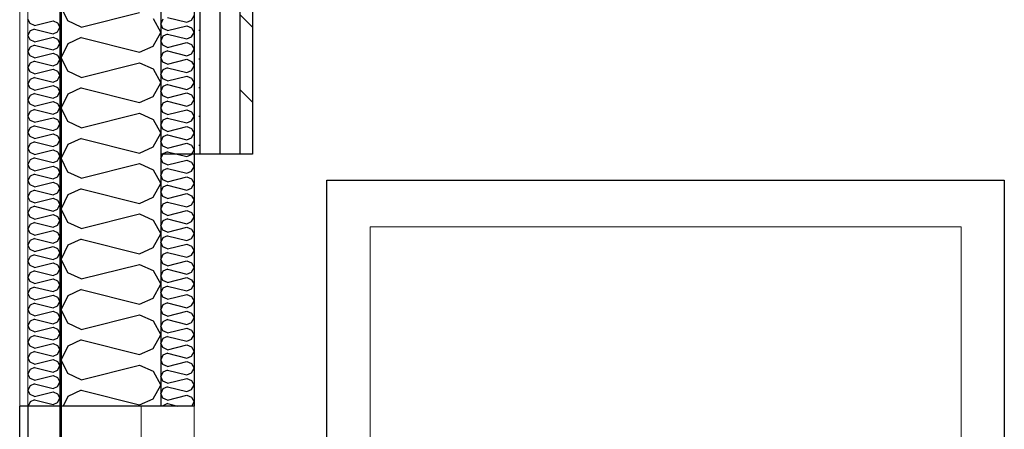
# Model space of a CAD drawing. Header units: millimetres. Extents: x -8544 to 51179, y -2070 to 13050.
# Tile 70 of 168: x 11954 to 13437, y 8925 to 9542. Entities that reach past the tile are written whole.
import ezdxf
from ezdxf.enums import TextEntityAlignment as Align

# ---------------------------------------------------------------- set-up
doc = ezdxf.new("R2010")
doc.units = ezdxf.units.MM
doc.header["$LTSCALE"] = 0.5
doc.header["$MEASUREMENT"] = 0
for name, pattern in [('Akselinje', [1500, 1000, -200, 100, -200]), ('PLINE', [0]), ('Wipeout_Contour', [2000, 0, -2000])]:
    doc.linetypes.add(name, pattern=pattern)
for name, color, linetype in [('0(Nye konstruksjoner)', 7, 'Continuous'), ('232- Ikke-bærende yttervegger', 7, 'Continuous'), ('232- Ikke-bærende yttervegger (Skravur)', 7, 'Continuous'), ('232- Ikke-bærende yttervegger (Skravur)(Nye konstruksjoner)', 7, 'Continuous'), ('232- Ikke-bærende yttervegger(Nye konstruksjoner)', 7, 'Continuous'), ('235- Utvendig kledning og overflate (Skravur)(Nye konstruksjoner)', 7, 'Continuous'), ('235- Utvendig kledning og overflate(Nye konstruksjoner)', 7, 'Continuous'), ('82-- Modullinjer', 7, 'Continuous')]:
    doc.layers.add(name, color=color, linetype=linetype)
for name, color, linetype, lineweight in [('234- Vinduer_ dører_ porter(Nye konstruksjoner)', 7, 'Continuous', 0), ('236- Innvendig kledning og overflate(Nye konstruksjoner)', 7, 'Continuous', 0), ('244- Vinduer_ dører_ foldevegger(Nye konstruksjoner)', 7, 'Continuous', 0)]:
    doc.layers.add(name, color=color, linetype=linetype, lineweight=lineweight)
doc.styles.add('GENERATED_STYLE_1', font='arial.ttf')

# ---------------------------------------------------------------- blocks, each defined once
blk = doc.blocks.new('*X8')
at = {"layer": '232- Ikke-bærende yttervegger (Skravur)', "linetype": 'PLINE'}
for p, q in [((12026.7, 9540), (12016.9, 9560.8)), ((12047.1, 9530.8), (12135, 9552.8)), ((12047.1, 9530.8), (12026.7, 9540)), ((12155.4, 9543.5), (12166.9, 9522.8)), ((12155.4, 9502.1), (12166.9, 9522.8)), ((12026.7, 9505.6), (12016.9, 9484.9)), ((12047.1, 9514.8), (12026.7, 9505.6)), ((12047.1, 9514.8), (12135, 9492.8)), ((12135, 9492.8), (12155.4, 9502.1)), ((12026.7, 9464.2), (12016.9, 9484.9)), ((12047.1, 9454.9), (12135, 9476.9)), ((12135, 9476.9), (12155.4, 9467.7)), ((12047.1, 9454.9), (12026.7, 9464.2)), ((12155.4, 9467.7), (12166.9, 9446.9)), ((12155.4, 9426.2), (12166.9, 9446.9)), ((12026.7, 9429.7), (12016.9, 9409)), ((12047.1, 9439), (12026.7, 9429.7)), ((12047.1, 9439), (12135, 9417)), ((12135, 9417), (12155.4, 9426.2)), ((12026.7, 9388.3), (12016.9, 9409)), ((12047.1, 9379), (12135, 9401)), ((12135, 9401), (12155.4, 9391.8)), ((12047.1, 9379), (12026.7, 9388.3)), ((12155.4, 9391.8), (12166.9, 9371.1)), ((12155.4, 9350.3), (12166.9, 9371.1)), ((12047.1, 9363.1), (12026.7, 9353.8)), ((12047.1, 9363.1), (12135, 9341.1)), ((12026.7, 9353.8), (12016.9, 9333.1)), ((12135, 9341.1), (12155.4, 9350.3)), ((12026.7, 9312.4), (12016.9, 9333.1)), ((12047.1, 9303.1), (12135, 9325.1)), ((12135, 9325.1), (12155.4, 9315.9)), ((12047.1, 9303.1), (12026.7, 9312.4)), ((12155.4, 9315.9), (12166.9, 9295.2)), ((12047.1, 9287.2), (12026.7, 9278)), ((12047.1, 9287.2), (12135, 9265.2)), ((12155.4, 9274.5), (12166.9, 9295.2)), ((12026.7, 9278), (12016.9, 9257.2)), ((12135, 9265.2), (12155.4, 9274.5)), ((12026.7, 9236.5), (12016.9, 9257.2)), ((12047.1, 9227.3), (12026.7, 9236.5)), ((12047.1, 9227.3), (12135, 9249.3)), ((12135, 9249.3), (12155.4, 9240)), ((12155.4, 9240), (12166.9, 9219.3)), ((12047.1, 9211.3), (12026.7, 9202.1)), ((12047.1, 9211.3), (12135, 9189.3)), ((12155.4, 9198.6), (12166.9, 9219.3)), ((12026.7, 9202.1), (12016.9, 9181.4)), ((12135, 9189.3), (12155.4, 9198.6)), ((12026.7, 9160.6), (12016.9, 9181.4)), ((12047.1, 9151.4), (12135, 9173.4)), ((12135, 9173.4), (12155.4, 9164.1)), ((12155.4, 9164.1), (12166.9, 9143.4)), ((12047.1, 9151.4), (12026.7, 9160.6)), ((12047.1, 9135.4), (12026.7, 9126.2)), ((12047.1, 9135.4), (12135, 9113.4)), ((12155.4, 9122.7), (12166.9, 9143.4)), ((12026.7, 9126.2), (12016.9, 9105.5)), ((12135, 9113.4), (12155.4, 9122.7)), ((12026.7, 9084.8), (12016.9, 9105.5)), ((12047.1, 9075.5), (12135, 9097.5)), ((12135, 9097.5), (12155.4, 9088.3)), ((12155.4, 9088.3), (12166.9, 9067.5)), ((12047.1, 9075.5), (12026.7, 9084.8)), ((12047.1, 9059.6), (12026.7, 9050.3)), ((12047.1, 9059.6), (12135, 9037.6)), ((12155.4, 9046.8), (12166.9, 9067.5)), ((12026.7, 9050.3), (12016.9, 9029.6)), ((12135, 9037.6), (12155.4, 9046.8)), ((12026.7, 9008.9), (12016.9, 9029.6)), ((12047.1, 8999.6), (12135, 9021.6)), ((12135, 9021.6), (12155.4, 9012.4)), ((12047.1, 8999.6), (12026.7, 9008.9)), ((12155.4, 9012.4), (12166.9, 8991.7)), ((12155.4, 8970.9), (12166.9, 8991.7)), ((12026.7, 8974.4), (12019.9, 8960)), ((12047.1, 8983.7), (12026.7, 8974.4)), ((12047.1, 8983.7), (12135, 8961.7)), ((12135, 8961.7), (12155.4, 8970.9))]:
    blk.add_line(p, q, dxfattribs=at)
blk = doc.blocks.new('*X26')
at = {"layer": '232- Ikke-bærende yttervegger (Skravur)(Nye konstruksjoner)', "linetype": 'PLINE'}
for p, q in [((11970.1, 9535.9), (11966.9, 9542.5)), ((11976.6, 9533), (11970.1, 9535.9)), ((11976.6, 9533), (12004.7, 9540)), ((12004.7, 9540), (12011.2, 9537)), ((12011.2, 9537), (12014.9, 9530.4)), ((11970.1, 9524.9), (11966.9, 9518.3)), ((11970.1, 9511.6), (11966.9, 9518.3)), ((11976.6, 9527.8), (11970.1, 9524.9)), ((11976.6, 9527.8), (12004.7, 9520.8)), ((12004.7, 9520.8), (12011.2, 9523.8)), ((12011.2, 9523.8), (12014.9, 9530.4)), ((11976.6, 9508.7), (11970.1, 9511.6)), ((11976.6, 9503.6), (11970.1, 9500.6)), ((11976.6, 9508.7), (12004.7, 9515.7)), ((11976.6, 9503.6), (12004.7, 9496.5)), ((12004.7, 9515.7), (12011.2, 9512.7)), ((12011.2, 9512.7), (12014.9, 9506.1)), ((12011.2, 9499.5), (12014.9, 9506.1)), ((11970.1, 9500.6), (11966.9, 9494)), ((11970.1, 9487.3), (11966.9, 9494)), ((11976.6, 9484.4), (12004.7, 9491.4)), ((12004.7, 9496.5), (12011.2, 9499.5)), ((12004.7, 9491.4), (12011.2, 9488.5)), ((12011.2, 9488.5), (12014.9, 9481.8)), ((11970.1, 9476.3), (11966.9, 9469.7)), ((11976.6, 9484.4), (11970.1, 9487.3)), ((11976.6, 9479.3), (11970.1, 9476.3)), ((11976.6, 9479.3), (12004.7, 9472.2)), ((12004.7, 9472.2), (12011.2, 9475.2)), ((12011.2, 9475.2), (12014.9, 9481.8)), ((11970.1, 9463.1), (11966.9, 9469.7)), ((11976.6, 9460.1), (11970.1, 9463.1)), ((11976.6, 9460.1), (12004.7, 9467.1)), ((12004.7, 9467.1), (12011.2, 9464.2)), ((12011.2, 9464.2), (12014.9, 9457.6)), ((11970.1, 9452), (11966.9, 9445.4)), ((11970.1, 9438.8), (11966.9, 9445.4)), ((11976.6, 9455), (11970.1, 9452)), ((11976.6, 9455), (12004.7, 9448)), ((12004.7, 9448), (12011.2, 9450.9)), ((12011.2, 9450.9), (12014.9, 9457.6)), ((11976.6, 9435.8), (11970.1, 9438.8)), ((11976.6, 9430.7), (11970.1, 9427.8)), ((11976.6, 9435.8), (12004.7, 9442.9)), ((11976.6, 9430.7), (12004.7, 9423.7)), ((12004.7, 9442.9), (12011.2, 9439.9)), ((12011.2, 9439.9), (12014.9, 9433.3)), ((12011.2, 9426.6), (12014.9, 9433.3)), ((11970.1, 9427.8), (11966.9, 9421.1)), ((11970.1, 9414.5), (11966.9, 9421.1)), ((11976.6, 9411.5), (11970.1, 9414.5)), ((11976.6, 9411.5), (12004.7, 9418.6)), ((12004.7, 9423.7), (12011.2, 9426.6)), ((12004.7, 9418.6), (12011.2, 9415.6)), ((12011.2, 9415.6), (12014.9, 9409)), ((11970.1, 9403.5), (11966.9, 9396.9)), ((11976.6, 9406.4), (11970.1, 9403.5)), ((11976.6, 9406.4), (12004.7, 9399.4)), ((12004.7, 9399.4), (12011.2, 9402.4)), ((12011.2, 9402.4), (12014.9, 9409)), ((11970.1, 9390.2), (11966.9, 9396.9)), ((11976.6, 9387.3), (11970.1, 9390.2)), ((11976.6, 9387.3), (12004.7, 9394.3)), ((12004.7, 9394.3), (12011.2, 9391.3)), ((12011.2, 9391.3), (12014.9, 9384.7)), ((12011.2, 9378.1), (12014.9, 9384.7)), ((11970.1, 9379.2), (11966.9, 9372.6)), ((11970.1, 9365.9), (11966.9, 9372.6)), ((11976.6, 9382.2), (11970.1, 9379.2)), ((11976.6, 9382.2), (12004.7, 9375.1)), ((11976.6, 9363), (12004.7, 9370)), ((12004.7, 9375.1), (12011.2, 9378.1)), ((12004.7, 9370), (12011.2, 9367.1)), ((11970.1, 9354.9), (11966.9, 9348.3)), ((11976.6, 9363), (11970.1, 9365.9)), ((11976.6, 9357.9), (11970.1, 9354.9)), ((11976.6, 9357.9), (12004.7, 9350.8)), ((12011.2, 9367.1), (12014.9, 9360.4)), ((12011.2, 9353.8), (12014.9, 9360.4)), ((11970.1, 9341.7), (11966.9, 9348.3)), ((11976.6, 9338.7), (11970.1, 9341.7)), ((11976.6, 9338.7), (12004.7, 9345.7)), ((12004.7, 9350.8), (12011.2, 9353.8)), ((12004.7, 9345.7), (12011.2, 9342.8)), ((12011.2, 9342.8), (12014.9, 9336.1)), ((11970.1, 9330.6), (11966.9, 9324)), ((11976.6, 9333.6), (11970.1, 9330.6)), ((11976.6, 9333.6), (12004.7, 9326.6)), ((12004.7, 9326.6), (12011.2, 9329.5)), ((12011.2, 9329.5), (12014.9, 9336.1)), ((11970.1, 9317.4), (11966.9, 9324)), ((11976.6, 9314.4), (11970.1, 9317.4)), ((11976.6, 9314.4), (12004.7, 9321.5)), ((12004.7, 9321.5), (12011.2, 9318.5)), ((12011.2, 9318.5), (12014.9, 9311.9)), ((12011.2, 9305.2), (12014.9, 9311.9)), ((11970.1, 9306.4), (11966.9, 9299.7)), ((11970.1, 9293.1), (11966.9, 9299.7)), ((11976.6, 9309.3), (11970.1, 9306.4)), ((11976.6, 9309.3), (12004.7, 9302.3)), ((11976.6, 9290.1), (12004.7, 9297.2)), ((12004.7, 9302.3), (12011.2, 9305.2)), ((12004.7, 9297.2), (12011.2, 9294.2)), ((11970.1, 9282.1), (11966.9, 9275.4)), ((11976.6, 9290.1), (11970.1, 9293.1)), ((11976.6, 9285), (11970.1, 9282.1)), ((11976.6, 9285), (12004.7, 9278)), ((12004.7, 9278), (12011.2, 9281)), ((12011.2, 9294.2), (12014.9, 9287.6)), ((12011.2, 9281), (12014.9, 9287.6)), ((11970.1, 9268.8), (11966.9, 9275.4)), ((11976.6, 9265.9), (11970.1, 9268.8)), ((11976.6, 9265.9), (12004.7, 9272.9)), ((12004.7, 9272.9), (12011.2, 9269.9)), ((12011.2, 9269.9), (12014.9, 9263.3)), ((11970.1, 9257.8), (11966.9, 9251.2)), ((11970.1, 9244.5), (11966.9, 9251.2)), ((11976.6, 9260.8), (11970.1, 9257.8)), ((11976.6, 9260.8), (12004.7, 9253.7)), ((12004.7, 9253.7), (12011.2, 9256.7)), ((12011.2, 9256.7), (12014.9, 9263.3)), ((11976.6, 9241.6), (11970.1, 9244.5)), ((11976.6, 9236.5), (11970.1, 9233.5)), ((11976.6, 9241.6), (12004.7, 9248.6)), ((11976.6, 9236.5), (12004.7, 9229.4)), ((12004.7, 9248.6), (12011.2, 9245.7)), ((12011.2, 9245.7), (12014.9, 9239)), ((12011.2, 9232.4), (12014.9, 9239)), ((11970.1, 9233.5), (11966.9, 9226.9)), ((11970.1, 9220.3), (11966.9, 9226.9)), ((11976.6, 9217.3), (12004.7, 9224.3)), ((12004.7, 9229.4), (12011.2, 9232.4)), ((12004.7, 9224.3), (12011.2, 9221.4)), ((12011.2, 9221.4), (12014.9, 9214.7)), ((11970.1, 9209.2), (11966.9, 9202.6)), ((11976.6, 9217.3), (11970.1, 9220.3)), ((11976.6, 9212.2), (11970.1, 9209.2)), ((11976.6, 9212.2), (12004.7, 9205.2)), ((12004.7, 9205.2), (12011.2, 9208.1)), ((12011.2, 9208.1), (12014.9, 9214.7)), ((11970.1, 9196), (11966.9, 9202.6)), ((11976.6, 9193), (11970.1, 9196)), ((11976.6, 9193), (12004.7, 9200.1)), ((12004.7, 9200.1), (12011.2, 9197.1)), ((12011.2, 9197.1), (12014.9, 9190.5)), ((11970.1, 9185), (11966.9, 9178.3)), ((11970.1, 9171.7), (11966.9, 9178.3)), ((11976.6, 9187.9), (11970.1, 9185)), ((11976.6, 9187.9), (12004.7, 9180.9)), ((12004.7, 9180.9), (12011.2, 9183.8)), ((12011.2, 9183.8), (12014.9, 9190.5)), ((11976.6, 9168.7), (11970.1, 9171.7)), ((11976.6, 9163.6), (11970.1, 9160.7)), ((11976.6, 9168.7), (12004.7, 9175.8)), ((11976.6, 9163.6), (12004.7, 9156.6)), ((12004.7, 9175.8), (12011.2, 9172.8)), ((12011.2, 9172.8), (12014.9, 9166.2)), ((12011.2, 9159.5), (12014.9, 9166.2)), ((11970.1, 9160.7), (11966.9, 9154)), ((11970.1, 9147.4), (11966.9, 9154)), ((11976.6, 9144.4), (11970.1, 9147.4)), ((11976.6, 9144.4), (12004.7, 9151.5)), ((12004.7, 9156.6), (12011.2, 9159.5)), ((12004.7, 9151.5), (12011.2, 9148.5)), ((12011.2, 9148.5), (12014.9, 9141.9)), ((11970.1, 9136.4), (11966.9, 9129.8)), ((11976.6, 9139.3), (11970.1, 9136.4)), ((11976.6, 9139.3), (12004.7, 9132.3)), ((12004.7, 9132.3), (12011.2, 9135.3)), ((12011.2, 9135.3), (12014.9, 9141.9)), ((11970.1, 9123.1), (11966.9, 9129.8)), ((11976.6, 9120.2), (11970.1, 9123.1)), ((11976.6, 9120.2), (12004.7, 9127.2)), ((12004.7, 9127.2), (12011.2, 9124.2)), ((12011.2, 9124.2), (12014.9, 9117.6)), ((12011.2, 9111), (12014.9, 9117.6)), ((11970.1, 9112.1), (11966.9, 9105.5)), ((11970.1, 9098.8), (11966.9, 9105.5)), ((11976.6, 9115.1), (11970.1, 9112.1)), ((11976.6, 9115.1), (12004.7, 9108)), ((11976.6, 9095.9), (12004.7, 9102.9)), ((12004.7, 9108), (12011.2, 9111)), ((12004.7, 9102.9), (12011.2, 9100)), ((11970.1, 9087.8), (11966.9, 9081.2)), ((11976.6, 9095.9), (11970.1, 9098.8)), ((11976.6, 9090.8), (11970.1, 9087.8)), ((11976.6, 9090.8), (12004.7, 9083.7)), ((12011.2, 9100), (12014.9, 9093.3)), ((12011.2, 9086.7), (12014.9, 9093.3)), ((11970.1, 9074.6), (11966.9, 9081.2)), ((11976.6, 9071.6), (11970.1, 9074.6)), ((11976.6, 9071.6), (12004.7, 9078.6)), ((12004.7, 9083.7), (12011.2, 9086.7)), ((12004.7, 9078.6), (12011.2, 9075.7)), ((12011.2, 9075.7), (12014.9, 9069.1)), ((11970.1, 9063.5), (11966.9, 9056.9)), ((11976.6, 9066.5), (11970.1, 9063.5)), ((11976.6, 9066.5), (12004.7, 9059.5)), ((12004.7, 9059.5), (12011.2, 9062.4)), ((12011.2, 9062.4), (12014.9, 9069.1)), ((11970.1, 9050.3), (11966.9, 9056.9)), ((11976.6, 9047.3), (11970.1, 9050.3)), ((11976.6, 9047.3), (12004.7, 9054.4)), ((12004.7, 9054.4), (12011.2, 9051.4)), ((12011.2, 9051.4), (12014.9, 9044.8)), ((12011.2, 9038.1), (12014.9, 9044.8)), ((11970.1, 9039.3), (11966.9, 9032.6)), ((11970.1, 9026), (11966.9, 9032.6)), ((11976.6, 9042.2), (11970.1, 9039.3)), ((11976.6, 9042.2), (12004.7, 9035.2)), ((11976.6, 9023), (12004.7, 9030.1)), ((12004.7, 9035.2), (12011.2, 9038.1)), ((12004.7, 9030.1), (12011.2, 9027.1)), ((11970.1, 9015), (11966.9, 9008.4)), ((11976.6, 9023), (11970.1, 9026)), ((11976.6, 9017.9), (11970.1, 9015)), ((11976.6, 9017.9), (12004.7, 9010.9)), ((12004.7, 9010.9), (12011.2, 9013.9)), ((12011.2, 9027.1), (12014.9, 9020.5)), ((12011.2, 9013.9), (12014.9, 9020.5)), ((11970.1, 9001.7), (11966.9, 9008.4)), ((11976.6, 8998.8), (11970.1, 9001.7)), ((11976.6, 8998.8), (12004.7, 9005.8)), ((12004.7, 9005.8), (12011.2, 9002.8)), ((12011.2, 9002.8), (12014.9, 8996.2)), ((11970.1, 8990.7), (11966.9, 8984.1)), ((11970.1, 8977.4), (11966.9, 8984.1)), ((11976.6, 8993.7), (11970.1, 8990.7)), ((11976.6, 8993.7), (12004.7, 8986.6)), ((12004.7, 8986.6), (12011.2, 8989.6)), ((12011.2, 8989.6), (12014.9, 8996.2)), ((11976.6, 8974.5), (11970.1, 8977.4)), ((11976.6, 8969.4), (11970.1, 8966.4)), ((11976.6, 8974.5), (12004.7, 8981.5)), ((11976.6, 8969.4), (12004.7, 8962.3)), ((12004.7, 8981.5), (12011.2, 8978.6)), ((12011.2, 8978.6), (12014.9, 8971.9)), ((12011.2, 8965.3), (12014.9, 8971.9)), ((11970.1, 8966.4), (11967, 8960)), ((12004.7, 8962.3), (12011.2, 8965.3))]:
    blk.add_line(p, q, dxfattribs=at)
blk = doc.blocks.new('*X80')
at = {"layer": '232- Ikke-bærende yttervegger (Skravur)(Nye konstruksjoner)', "linetype": 'PLINE'}
for p, q in [((12213.1, 9541.2), (12216.9, 9548.1)), ((12170.2, 9542.4), (12166.9, 9535.5)), ((12170.2, 9528.6), (12166.9, 9535.5)), ((12177, 9545.4), (12206.3, 9538.1)), ((12177, 9525.5), (12206.3, 9532.8)), ((12206.3, 9538.1), (12213.1, 9541.2)), ((12206.3, 9532.8), (12213.1, 9529.7)), ((12177, 9525.5), (12170.2, 9528.6)), ((12177, 9520.2), (12170.2, 9517.1)), ((12177, 9520.2), (12206.3, 9512.8)), ((12213.1, 9529.7), (12216.9, 9522.8)), ((12213.1, 9515.9), (12216.9, 9522.8)), ((12170.2, 9517.1), (12166.9, 9510.2)), ((12170.2, 9503.3), (12166.9, 9510.2)), ((12177, 9500.2), (12170.2, 9503.3)), ((12177, 9500.2), (12206.3, 9507.5)), ((12206.3, 9512.8), (12213.1, 9515.9)), ((12206.3, 9507.5), (12213.1, 9504.4)), ((12213.1, 9504.4), (12216.9, 9497.5)), ((12170.2, 9491.8), (12166.9, 9484.9)), ((12177, 9494.9), (12170.2, 9491.8)), ((12177, 9494.9), (12206.3, 9487.5)), ((12206.3, 9487.5), (12213.1, 9490.6)), ((12213.1, 9490.6), (12216.9, 9497.5)), ((12170.2, 9478), (12166.9, 9484.9)), ((12177, 9474.9), (12170.2, 9478)), ((12177, 9474.9), (12206.3, 9482.2)), ((12206.3, 9482.2), (12213.1, 9479.1)), ((12213.1, 9479.1), (12216.9, 9472.2)), ((12170.2, 9466.5), (12166.9, 9459.6)), ((12170.2, 9452.7), (12166.9, 9459.6)), ((12177, 9469.6), (12170.2, 9466.5)), ((12177, 9469.6), (12206.3, 9462.2)), ((12206.3, 9462.2), (12213.1, 9465.3)), ((12213.1, 9465.3), (12216.9, 9472.2)), ((12177, 9449.6), (12170.2, 9452.7)), ((12177, 9444.3), (12170.2, 9441.2)), ((12177, 9449.6), (12206.3, 9456.9)), ((12177, 9444.3), (12206.3, 9436.9)), ((12206.3, 9456.9), (12213.1, 9453.8)), ((12213.1, 9453.8), (12216.9, 9446.9)), ((12213.1, 9440), (12216.9, 9446.9)), ((12170.2, 9441.2), (12166.9, 9434.3)), ((12170.2, 9427.4), (12166.9, 9434.3)), ((12177, 9424.3), (12206.3, 9431.6)), ((12206.3, 9436.9), (12213.1, 9440)), ((12206.3, 9431.6), (12213.1, 9428.5)), ((12170.2, 9415.9), (12166.9, 9409)), ((12177, 9424.3), (12170.2, 9427.4)), ((12177, 9419), (12170.2, 9415.9)), ((12177, 9419), (12206.3, 9411.7)), ((12206.3, 9411.7), (12213.1, 9414.7)), ((12213.1, 9428.5), (12216.9, 9421.6)), ((12213.1, 9414.7), (12216.9, 9421.6)), ((12170.2, 9402.1), (12166.9, 9409)), ((12177, 9399), (12170.2, 9402.1)), ((12177, 9399), (12206.3, 9406.3)), ((12206.3, 9406.3), (12213.1, 9403.3)), ((12213.1, 9403.3), (12216.9, 9396.3)), ((12170.2, 9390.6), (12166.9, 9383.7)), ((12177, 9393.7), (12170.2, 9390.6)), ((12177, 9393.7), (12206.3, 9386.4)), ((12206.3, 9386.4), (12213.1, 9389.4)), ((12213.1, 9389.4), (12216.9, 9396.3)), ((12170.2, 9376.8), (12166.9, 9383.7)), ((12177, 9373.7), (12170.2, 9376.8)), ((12177, 9373.7), (12206.3, 9381)), ((12206.3, 9381), (12213.1, 9378)), ((12213.1, 9378), (12216.9, 9371.1)), ((12213.1, 9364.1), (12216.9, 9371.1)), ((12170.2, 9365.3), (12166.9, 9358.4)), ((12170.2, 9351.5), (12166.9, 9358.4)), ((12177, 9368.4), (12170.2, 9365.3)), ((12177, 9368.4), (12206.3, 9361.1)), ((12177, 9348.4), (12206.3, 9355.8)), ((12206.3, 9361.1), (12213.1, 9364.1)), ((12206.3, 9355.8), (12213.1, 9352.7)), ((12170.2, 9340), (12166.9, 9333.1)), ((12177, 9348.4), (12170.2, 9351.5)), ((12177, 9343.1), (12170.2, 9340)), ((12177, 9343.1), (12206.3, 9335.8)), ((12213.1, 9352.7), (12216.9, 9345.8)), ((12213.1, 9338.9), (12216.9, 9345.8)), ((12170.2, 9326.2), (12166.9, 9333.1)), ((12177, 9323.1), (12170.2, 9326.2)), ((12177, 9323.1), (12206.3, 9330.5)), ((12206.3, 9335.8), (12213.1, 9338.9)), ((12206.3, 9330.5), (12213.1, 9327.4)), ((12213.1, 9327.4), (12216.9, 9320.5)), ((12170.2, 9314.7), (12166.9, 9307.8)), ((12177, 9317.8), (12170.2, 9314.7)), ((12177, 9317.8), (12206.3, 9310.5)), ((12206.3, 9310.5), (12213.1, 9313.6)), ((12213.1, 9313.6), (12216.9, 9320.5)), ((12170.2, 9300.9), (12166.9, 9307.8)), ((12177, 9297.8), (12170.2, 9300.9)), ((12177, 9297.8), (12206.3, 9305.2)), ((12206.3, 9305.2), (12213.1, 9302.1)), ((12213.1, 9302.1), (12216.9, 9295.2)), ((12170.2, 9289.4), (12166.9, 9282.5)), ((12170.2, 9275.6), (12166.9, 9282.5)), ((12177, 9292.5), (12170.2, 9289.4)), ((12177, 9292.5), (12206.3, 9285.2)), ((12206.3, 9285.2), (12213.1, 9288.3)), ((12213.1, 9288.3), (12216.9, 9295.2)), ((12177, 9272.5), (12170.2, 9275.6)), ((12177, 9267.2), (12170.2, 9264.1)), ((12177, 9272.5), (12206.3, 9279.9)), ((12177, 9267.2), (12206.3, 9259.9)), ((12206.3, 9279.9), (12213.1, 9276.8)), ((12213.1, 9276.8), (12216.9, 9269.9)), ((12213.1, 9263), (12216.9, 9269.9)), ((12170.2, 9264.1), (12166.9, 9257.2)), ((12170.2, 9250.3), (12166.9, 9257.2)), ((12177, 9247.2), (12206.3, 9254.6)), ((12206.3, 9259.9), (12213.1, 9263)), ((12206.3, 9254.6), (12213.1, 9251.5)), ((12213.1, 9251.5), (12216.9, 9244.6)), ((12170.2, 9238.8), (12166.9, 9231.9)), ((12177, 9247.2), (12170.2, 9250.3)), ((12177, 9241.9), (12170.2, 9238.8)), ((12177, 9241.9), (12206.3, 9234.6)), ((12206.3, 9234.6), (12213.1, 9237.7)), ((12213.1, 9237.7), (12216.9, 9244.6)), ((12170.2, 9225), (12166.9, 9231.9)), ((12177, 9222), (12170.2, 9225)), ((12177, 9222), (12206.3, 9229.3)), ((12206.3, 9229.3), (12213.1, 9226.2)), ((12213.1, 9226.2), (12216.9, 9219.3)), ((12170.2, 9213.6), (12166.9, 9206.6)), ((12170.2, 9199.7), (12166.9, 9206.6)), ((12177, 9216.6), (12170.2, 9213.6)), ((12177, 9216.6), (12206.3, 9209.3)), ((12206.3, 9209.3), (12213.1, 9212.4)), ((12213.1, 9212.4), (12216.9, 9219.3)), ((12177, 9196.7), (12170.2, 9199.7)), ((12177, 9196.7), (12206.3, 9204)), ((12206.3, 9204), (12213.1, 9200.9)), ((12213.1, 9200.9), (12216.9, 9194)), ((12213.1, 9187.1), (12216.9, 9194)), ((12170.2, 9188.3), (12166.9, 9181.4)), ((12170.2, 9174.4), (12166.9, 9181.4)), ((12177, 9191.3), (12170.2, 9188.3)), ((12177, 9191.3), (12206.3, 9184)), ((12177, 9171.4), (12206.3, 9178.7)), ((12206.3, 9184), (12213.1, 9187.1)), ((12206.3, 9178.7), (12213.1, 9175.6)), ((12170.2, 9163), (12166.9, 9156.1)), ((12177, 9171.4), (12170.2, 9174.4)), ((12177, 9166.1), (12170.2, 9163)), ((12177, 9166.1), (12206.3, 9158.7)), ((12213.1, 9175.6), (12216.9, 9168.7)), ((12213.1, 9161.8), (12216.9, 9168.7)), ((12170.2, 9149.2), (12166.9, 9156.1)), ((12177, 9146.1), (12170.2, 9149.2)), ((12177, 9146.1), (12206.3, 9153.4)), ((12206.3, 9158.7), (12213.1, 9161.8)), ((12206.3, 9153.4), (12213.1, 9150.3)), ((12213.1, 9150.3), (12216.9, 9143.4)), ((12170.2, 9137.7), (12166.9, 9130.8)), ((12177, 9140.8), (12170.2, 9137.7)), ((12177, 9140.8), (12206.3, 9133.4)), ((12206.3, 9133.4), (12213.1, 9136.5)), ((12213.1, 9136.5), (12216.9, 9143.4)), ((12170.2, 9123.9), (12166.9, 9130.8)), ((12177, 9120.8), (12170.2, 9123.9)), ((12177, 9120.8), (12206.3, 9128.1)), ((12206.3, 9128.1), (12213.1, 9125)), ((12213.1, 9125), (12216.9, 9118.1)), ((12213.1, 9111.2), (12216.9, 9118.1)), ((12170.2, 9112.4), (12166.9, 9105.5)), ((12170.2, 9098.6), (12166.9, 9105.5)), ((12177, 9115.5), (12170.2, 9112.4)), ((12177, 9115.5), (12206.3, 9108.1)), ((12177, 9095.5), (12206.3, 9102.8)), ((12206.3, 9108.1), (12213.1, 9111.2)), ((12206.3, 9102.8), (12213.1, 9099.7)), ((12177, 9095.5), (12170.2, 9098.6)), ((12177, 9090.2), (12170.2, 9087.1)), ((12177, 9090.2), (12206.3, 9082.8)), ((12213.1, 9099.7), (12216.9, 9092.8)), ((12213.1, 9085.9), (12216.9, 9092.8)), ((12170.2, 9087.1), (12166.9, 9080.2)), ((12170.2, 9073.3), (12166.9, 9080.2)), ((12177, 9070.2), (12170.2, 9073.3)), ((12177, 9070.2), (12206.3, 9077.5)), ((12206.3, 9082.8), (12213.1, 9085.9)), ((12206.3, 9077.5), (12213.1, 9074.4)), ((12213.1, 9074.4), (12216.9, 9067.5)), ((12170.2, 9061.8), (12166.9, 9054.9)), ((12177, 9064.9), (12170.2, 9061.8)), ((12177, 9064.9), (12206.3, 9057.5)), ((12206.3, 9057.5), (12213.1, 9060.6)), ((12213.1, 9060.6), (12216.9, 9067.5)), ((12170.2, 9048), (12166.9, 9054.9)), ((12177, 9044.9), (12170.2, 9048)), ((12177, 9044.9), (12206.3, 9052.2)), ((12206.3, 9052.2), (12213.1, 9049.2)), ((12213.1, 9049.2), (12216.9, 9042.2)), ((12170.2, 9036.5), (12166.9, 9029.6)), ((12170.2, 9022.7), (12166.9, 9029.6)), ((12177, 9039.6), (12170.2, 9036.5)), ((12177, 9039.6), (12206.3, 9032.3)), ((12206.3, 9032.3), (12213.1, 9035.3)), ((12213.1, 9035.3), (12216.9, 9042.2)), ((12177, 9019.6), (12170.2, 9022.7)), ((12177, 9014.3), (12170.2, 9011.2)), ((12177, 9019.6), (12206.3, 9026.9)), ((12177, 9014.3), (12206.3, 9007)), ((12206.3, 9026.9), (12213.1, 9023.9)), ((12213.1, 9023.9), (12216.9, 9017)), ((12213.1, 9010), (12216.9, 9017)), ((12170.2, 9011.2), (12166.9, 9004.3)), ((12170.2, 8997.4), (12166.9, 9004.3)), ((12177, 8994.3), (12206.3, 9001.6)), ((12206.3, 9007), (12213.1, 9010)), ((12206.3, 9001.6), (12213.1, 8998.6)), ((12170.2, 8985.9), (12166.9, 8979)), ((12177, 8994.3), (12170.2, 8997.4)), ((12177, 8989), (12170.2, 8985.9)), ((12177, 8989), (12206.3, 8981.7)), ((12206.3, 8981.7), (12213.1, 8984.8)), ((12213.1, 8998.6), (12216.9, 8991.7)), ((12213.1, 8984.8), (12216.9, 8991.7)), ((12170.2, 8972.1), (12166.9, 8979)), ((12177, 8969), (12170.2, 8972.1)), ((12177, 8969), (12206.3, 8976.4)), ((12206.3, 8976.4), (12213.1, 8973.3)), ((12213.1, 8973.3), (12216.9, 8966.4)), ((12170.2, 8960.6), (12169.9, 8960)), ((12177, 8963.7), (12170.2, 8960.6)), ((12177, 8963.7), (12191.8, 8960)), ((12213.4, 8960), (12216.9, 8966.4))]:
    blk.add_line(p, q, dxfattribs=at)
blk = doc.blocks.new('Standard grid marker[6]', base_point=(12016.9, 12550))
at = {"layer": '82-- Modullinjer', "linetype": 'Akselinje'}
blk.add_line((12016.9, 12350), (12016.9, 1550), dxfattribs=at)
at = {"layer": '82-- Modullinjer', "style": 'GENERATED_STYLE_1'}
for tag, p in [('AC_MarkerText_1_0', (12016.9, 12887.5)), ('AC_MarkerText_1_1', (12016.9, 1187.5))]:
    blk.add_attdef(tag, text='', height=175, rotation=360, dxfattribs=at).set_placement(p, align=Align.TOP_CENTER)

msp = doc.modelspace()

# ---------------------------------------------------------------- hatches: boundary and pattern name
at = {"layer": '232- Ikke-bærende yttervegger (Skravur)(Nye konstruksjoner)', "linetype": 'Continuous'}
h = msp.add_hatch(dxfattribs=at)
h.set_pattern_fill('Gips', color=256, style=0, pattern_type=2)
h.set_pattern_definition([(270, (0, 0), (86.60254, 0), [0, -50]), (270, (43.3, -25), (86.60254, 0), [0, -50])])
h.paths.add_polyline_path([(11954.4, 10158.4), (11954.4, 8960), (11966.9, 8960), (11966.9, 10158.4)])
msp.add_hatch(color=256, dxfattribs=at).paths.add_polyline_path([(12014.9, 10158.4), (12014.9, 8960), (12016.9, 8960), (12016.9, 10158.4)])
at = {"layer": '235- Utvendig kledning og overflate (Skravur)(Nye konstruksjoner)', "linetype": 'Continuous'}
h = msp.add_hatch(dxfattribs=at)
h.set_pattern_fill('Prikker_tett', color=256, style=0, pattern_type=2)
h.set_pattern_definition([(0, (0, 0), (0, 43.30127), [0, -25]), (0, (12.5, 21.65), (0, 43.30127), [0, -25])])
h.paths.add_polyline_path([(12216.9, 9339.4), (12225.9, 9339.4), (12225.9, 10746.5), (12216.9, 10746.5)])
h = msp.add_hatch(dxfattribs=at)
h.set_pattern_fill('Skrålinjer_2', color=256, style=0, pattern_type=2)
h.set_pattern_definition([(315, (0, 0), (56.56854, 56.56854), [80, 0])])
h.paths.add_polyline_path([(12285.9, 9339.4), (12304.9, 9339.4), (12304.9, 10746.5), (12285.9, 10746.5)])

# ---------------------------------------------------------------- linework, layer by layer
at = {"layer": '0(Nye konstruksjoner)', "linetype": 'PLINE'}
for p, q in [((12416.9, 9300), (13436.9, 9300)), ((12416.9, 7190), (12416.9, 9300)), ((13436.9, 9300), (13436.9, 7190)), ((11954.4, 6850), (11954.4, 8960)), ((11966.9, 8960), (11966.9, 6850)), ((12014.9, 8960), (12014.9, 6850)), ((12016.9, 6850), (12016.9, 8960))]:
    msp.add_line(p, q, dxfattribs=at)
at = {"layer": '0(Nye konstruksjoner)', "linetype": 'PLINE', "flags": 128}
for points in [[(12016.9, 8960), (12014.9, 8960), (11966.9, 8960), (11954.4, 8960)], [(12166.9, 8960), (12137.4, 8960), (12016.9, 8960)]]:
    msp.add_lwpolyline(points, dxfattribs=at)
at = {"layer": '232- Ikke-bærende yttervegger', "linetype": 'PLINE'}
msp.add_line((12016.9, 10158.4), (12016.9, 8960), dxfattribs=at)
at = {"layer": '232- Ikke-bærende yttervegger', "linetype": 'PLINE', "flags": 128}
msp.add_lwpolyline([(12166.9, 10544.7), (12166.9, 9816.3), (12166.9, 9614.6), (12166.9, 9339.4), (12166.9, 8960)], dxfattribs=at)
at = {"layer": '232- Ikke-bærende yttervegger(Nye konstruksjoner)', "linetype": 'PLINE'}
for p, q in [((12014.9, 10158.4), (12014.9, 8960)), ((12216.9, 8960), (12166.9, 8960))]:
    msp.add_line(p, q, dxfattribs=at)
at = {"layer": '232- Ikke-bærende yttervegger(Nye konstruksjoner)', "linetype": 'PLINE', "flags": 128}
msp.add_lwpolyline([(12216.9, 10746.5), (12216.9, 9937.4), (12216.9, 9935.3), (12216.9, 9917.2), (12216.9, 9866.8), (12216.9, 9816.3), (12216.9, 9814.3), (12216.9, 9614.6), (12216.9, 9612.6), (12216.9, 9564.2), (12216.9, 9551.6), (12216.9, 9339.4), (12216.9, 8960)], dxfattribs=at)
at = {"layer": '234- Vinduer_ dører_ porter(Nye konstruksjoner)', "linetype": 'PLINE'}
msp.add_line((12137.4, 8960), (12137.4, 8890), dxfattribs=at)
at = {"layer": '234- Vinduer_ dører_ porter(Nye konstruksjoner)', "linetype": 'PLINE', "flags": 128}
msp.add_lwpolyline([(12216.9, 8960), (12216.9, 8902), (12216.9, 6850)], dxfattribs=at)
at = {"layer": '235- Utvendig kledning og overflate(Nye konstruksjoner)', "linetype": 'PLINE'}
for p, q in [((12285.9, 10746.5), (12285.9, 9339.4)), ((12304.9, 10746.5), (12304.9, 9339.4)), ((12216.9, 9339.4), (12166.9, 9339.4))]:
    msp.add_line(p, q, dxfattribs=at)
at = {"layer": '236- Innvendig kledning og overflate(Nye konstruksjoner)', "linetype": 'PLINE'}
for p, q in [((11954.4, 10158.4), (11954.4, 8960)), ((11966.9, 10158.4), (11966.9, 8960))]:
    msp.add_line(p, q, dxfattribs=at)
at = {"layer": '244- Vinduer_ dører_ foldevegger(Nye konstruksjoner)', "linetype": 'PLINE'}
for p, q in [((12481.9, 9230), (12481.9, 7204)), ((13371.9, 9230), (12481.9, 9230)), ((13371.9, 7204), (13371.9, 9230))]:
    msp.add_line(p, q, dxfattribs=at)

# ---------------------------------------------------------------- block references
at = {"layer": '232- Ikke-bærende yttervegger'}
msp.add_blockref('*X8', (0, 0), dxfattribs=at)
at = {"layer": '232- Ikke-bærende yttervegger(Nye konstruksjoner)'}
for name in ['*X80', '*X26']:
    msp.add_blockref(name, (0, 0), dxfattribs=at)

# ---------------------------------------------------------------- next in the draw order: wipeouts: each hides what was drawn before it
at = {"linetype": 'Wipeout_Contour', "ltscale": 63371.516159}
msp.add_wipeout([(12225.9, 9339.4), (12255.9, 9339.4), (12255.9, 10746.5), (12225.9, 10746.5)], dxfattribs=at).dxf.layer = '235- Utvendig kledning og overflate (Skravur)(Nye konstruksjoner)'

# ---------------------------------------------------------------- next in the draw order: linework, layer by layer
at = {"layer": '235- Utvendig kledning og overflate(Nye konstruksjoner)', "linetype": 'PLINE'}
for p, q in [((12225.9, 10746.5), (12225.9, 9339.4)), ((12255.9, 10746.5), (12255.9, 9339.4))]:
    msp.add_line(p, q, dxfattribs=at)
at = {"layer": '235- Utvendig kledning og overflate(Nye konstruksjoner)', "linetype": 'PLINE', "flags": 128}
msp.add_lwpolyline([(12304.9, 9339.4), (12285.9, 9339.4), (12255.9, 9339.4), (12225.9, 9339.4), (12216.9, 9339.4)], dxfattribs=at)

# ---------------------------------------------------------------- next in the draw order: block references
at = {"layer": '82-- Modullinjer', "linetype": 'PLINE'}
msp.add_blockref('Standard grid marker[6]', (12016.9, 12550), dxfattribs=at)

doc.saveas('drawing.dxf')
